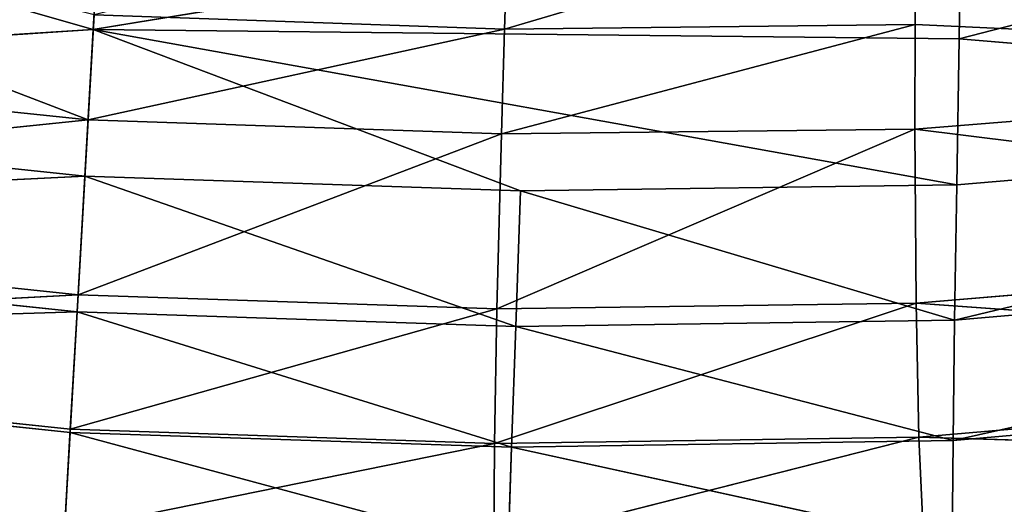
# Model space of a CAD drawing. Extents: x 228 to 329, y 0 to 150.
# Tile 208 of 256: x 278.35 to 279.05, y 43.932 to 44.276. Entities that reach past the tile are written whole.
import ezdxf

# ---------------------------------------------------------------- set-up
doc = ezdxf.new("R2010")
doc.units = 0
doc.header["$LTSCALE"] = 25.4
doc.layers.get('0').update_dxf_attribs({"color": 13, "linetype": 'CONTINUOUS'})

# ---------------------------------------------------------------- blocks, each defined once
blk = doc.blocks.new('SIS-9506-8054_STL_1')
at = {"color": 7}
for p, q in [((50.10749, 81.94431, 105.80227), (50.67522, 81.25505, 106.01984)), ((50.10749, 81.94431, 105.80227), (50.67522, 81.25505, 106.01984)), ((50.97413, 81.94431, 105.87161), (50.97139, 81.6134, 105.95534)), ((50.97139, 81.6134, 105.95534), (51.26416, 81.94431, 105.86884)), ((50.97413, 81.94431, 105.87161), (50.97139, 81.6134, 105.95534)), ((50.97139, 81.6134, 105.95534), (51.26416, 81.94431, 105.86884)), ((51.26352, 81.6134, 105.95219), (51.26416, 81.94431, 105.86884)), ((51.26352, 81.6134, 105.95219), (51.26416, 81.94431, 105.86884)), ((50.67951, 81.6134, 105.94523), (50.67522, 81.25505, 106.01984)), ((50.67522, 81.25505, 106.01984), (50.97139, 81.6134, 105.95534)), ((50.67522, 81.25505, 106.01984), (50.97139, 81.6134, 105.95534)), ((50.67951, 81.6134, 105.94523), (50.67522, 81.25505, 106.01984)), ((50.67951, 81.6134, 105.94523), (50.97139, 81.6134, 105.95534)), ((50.67951, 81.6134, 105.94523), (50.97139, 81.6134, 105.95534)), ((51.26352, 81.6134, 105.95219), (50.96915, 81.25505, 106.02991)), ((50.96915, 81.25505, 106.02991), (50.97139, 81.6134, 105.95534)), ((50.96915, 81.25505, 106.02991), (50.97139, 81.6134, 105.95534)), ((51.26352, 81.6134, 105.95219), (50.96915, 81.25505, 106.02991)), ((51.26352, 81.6134, 105.95219), (50.97139, 81.6134, 105.95534)), ((51.26352, 81.6134, 105.95219), (50.97139, 81.6134, 105.95534)), ((51.26352, 81.6134, 105.95219), (51.26333, 81.25505, 106.02644)), ((51.26352, 81.6134, 105.95219), (51.26333, 81.25505, 106.02644)), ((51.85038, 81.25505, 105.97933), (51.26352, 81.6134, 105.95219)), ((51.85038, 81.25505, 105.97933), (51.26352, 81.6134, 105.95219)), ((50.67522, 81.25505, 106.01984), (50.07521, 80.46763, 106.08181)), ((50.67522, 81.25505, 106.01984), (50.07521, 80.46763, 106.08181)), ((50.09022, 81.25505, 105.95892), (50.67522, 81.25505, 106.01984)), ((50.09022, 81.25505, 105.95892), (50.67522, 81.25505, 106.01984)), ((50.96915, 81.25505, 106.02991), (50.66806, 80.46763, 106.14422)), ((50.96915, 81.25505, 106.02991), (50.66806, 80.46763, 106.14422)), ((50.67522, 81.25505, 106.01984), (50.66806, 80.46763, 106.14422)), ((50.67522, 81.25505, 106.01984), (50.66806, 80.46763, 106.14422)), ((50.67522, 81.25505, 106.01984), (50.96915, 81.25505, 106.02991)), ((50.67522, 81.25505, 106.01984), (50.96915, 81.25505, 106.02991)), ((50.96915, 81.25505, 106.02991), (50.96597, 80.46763, 106.15427)), ((50.96597, 80.46763, 106.15427), (51.26333, 81.25505, 106.02644)), ((50.96915, 81.25505, 106.02991), (50.96597, 80.46763, 106.15427)), ((50.96597, 80.46763, 106.15427), (51.26333, 81.25505, 106.02644)), ((50.96915, 81.25505, 106.02991), (51.26333, 81.25505, 106.02644)), ((50.96915, 81.25505, 106.02991), (51.26333, 81.25505, 106.02644)), ((51.26333, 81.25505, 106.02644), (51.85038, 81.25505, 105.97933)), ((51.26333, 81.25505, 106.02644), (51.85038, 81.25505, 105.97933)), ((51.26333, 81.25505, 106.02644), (51.85903, 80.46763, 106.10043)), ((51.26333, 81.25505, 106.02644), (51.85903, 80.46763, 106.10043)), ((51.26333, 81.25505, 106.02644), (51.26414, 80.46763, 106.15024)), ((51.26333, 81.25505, 106.02644), (51.26414, 80.46763, 106.15024)), ((50.06218, 79.60534, 106.17617), (50.66806, 80.46763, 106.14422)), ((50.06218, 79.60534, 106.17617), (50.66806, 80.46763, 106.14422)), ((50.07521, 80.46763, 106.08181), (50.66806, 80.46763, 106.14422)), ((50.07521, 80.46763, 106.08181), (50.66806, 80.46763, 106.14422)), ((50.66255, 79.60534, 106.23987), (50.66806, 80.46763, 106.14422)), ((50.66255, 79.60534, 106.23987), (50.66806, 80.46763, 106.14422)), ((50.66255, 79.60534, 106.23987), (50.96597, 80.46763, 106.15427)), ((50.66255, 79.60534, 106.23987), (50.96597, 80.46763, 106.15427)), ((50.66806, 80.46763, 106.14422), (50.96597, 80.46763, 106.15427)), ((50.66806, 80.46763, 106.14422), (50.96597, 80.46763, 106.15427)), ((51.26414, 80.46763, 106.15024), (50.96427, 79.60534, 106.24992)), ((50.96597, 80.46763, 106.15427), (50.96427, 79.60534, 106.24992)), ((51.26414, 80.46763, 106.15024), (50.96427, 79.60534, 106.24992)), ((50.96597, 80.46763, 106.15427), (50.96427, 79.60534, 106.24992)), ((50.96597, 80.46763, 106.15427), (51.26414, 80.46763, 106.15024)), ((50.96597, 80.46763, 106.15427), (51.26414, 80.46763, 106.15024)), ((51.85903, 80.46763, 106.10043), (51.26414, 80.46763, 106.15024)), ((51.26414, 80.46763, 106.15024), (51.86863, 79.60534, 106.19348)), ((51.26414, 80.46763, 106.15024), (51.86863, 79.60534, 106.19348)), ((51.26414, 80.46763, 106.15024), (51.26626, 79.60534, 106.24547)), ((51.26414, 80.46763, 106.15024), (51.26626, 79.60534, 106.24547)), ((51.85903, 80.46763, 106.10043), (51.26414, 80.46763, 106.15024)), ((50.06218, 79.60534, 106.17617), (50.66255, 79.60534, 106.23987)), ((50.06218, 79.60534, 106.17617), (50.66255, 79.60534, 106.23987)), ((50.96427, 79.60534, 106.24992), (50.6584, 78.69148, 106.31204)), ((50.66255, 79.60534, 106.23987), (50.6584, 78.69148, 106.31204)), ((50.96427, 79.60534, 106.24992), (50.6584, 78.69148, 106.31204)), ((50.66255, 79.60534, 106.23987), (50.6584, 78.69148, 106.31204)), ((50.66255, 79.60534, 106.23987), (50.96427, 79.60534, 106.24992)), ((50.66255, 79.60534, 106.23987), (50.96427, 79.60534, 106.24992)), ((50.96427, 79.60534, 106.24992), (50.96374, 78.69148, 106.32213)), ((50.96374, 78.69148, 106.32213), (51.26626, 79.60534, 106.24547)), ((50.96427, 79.60534, 106.24992), (50.96374, 78.69148, 106.32213)), ((50.96374, 78.69148, 106.32213), (51.26626, 79.60534, 106.24547)), ((50.96427, 79.60534, 106.24992), (51.26626, 79.60534, 106.24547)), ((50.96427, 79.60534, 106.24992), (51.26626, 79.60534, 106.24547)), ((51.26626, 79.60534, 106.24547), (51.86863, 79.60534, 106.19348)), ((51.26626, 79.60534, 106.24547), (51.86863, 79.60534, 106.19348)), ((51.26626, 79.60534, 106.24547), (51.87881, 78.69148, 106.26365)), ((51.26626, 79.60534, 106.24547), (51.87881, 78.69148, 106.26365)), ((51.26626, 79.60534, 106.24547), (51.26935, 78.69148, 106.31736)), ((51.26626, 79.60534, 106.24547), (51.26935, 78.69148, 106.31736)), ((50.6582, 63.43018, 106.3155), (50.66242, 63.25412, 106.24209)), ((50.6582, 63.43018, 106.3155), (50.66242, 63.25412, 106.24209)), ((50.97392, 63.43018, 106.32594), (50.66242, 63.25412, 106.24209)), ((50.97392, 63.43018, 106.32594), (50.66242, 63.25412, 106.24209)), ((50.97392, 63.43018, 106.32594), (50.97635, 63.25412, 106.25253)), ((50.97392, 63.43018, 106.32594), (50.97635, 63.25412, 106.25253)), ((50.97635, 63.25412, 106.25253), (51.2899, 63.43018, 106.32098)), ((50.97635, 63.25412, 106.25253), (51.2899, 63.43018, 106.32098)), ((51.2899, 63.43018, 106.32098), (51.29052, 63.25412, 106.24778)), ((51.2899, 63.43018, 106.32098), (51.29052, 63.25412, 106.24778)), ((50.03782, 63.25412, 106.17568), (50.66242, 63.25412, 106.24209)), ((50.03782, 63.25412, 106.17568), (50.66242, 63.25412, 106.24209)), ((50.03782, 63.25412, 106.17568), (50.66736, 63.10461, 106.15636)), ((50.03782, 63.25412, 106.17568), (50.66736, 63.10461, 106.15636)), ((50.66242, 63.25412, 106.24209), (50.97635, 63.25412, 106.25253)), ((50.66242, 63.25412, 106.24209), (50.97635, 63.25412, 106.25253)), ((50.66242, 63.25412, 106.24209), (50.66736, 63.10461, 106.15636)), ((50.66242, 63.25412, 106.24209), (50.66736, 63.10461, 106.15636)), ((50.66736, 63.10461, 106.15636), (50.97635, 63.25412, 106.25253)), ((50.66736, 63.10461, 106.15636), (50.97635, 63.25412, 106.25253)), ((50.97635, 63.25412, 106.25253), (51.29052, 63.25412, 106.24778)), ((50.97635, 63.25412, 106.25253), (51.29052, 63.25412, 106.24778)), ((50.97635, 63.25412, 106.25253), (50.97937, 63.10461, 106.16682)), ((50.97635, 63.25412, 106.25253), (50.97937, 63.10461, 106.16682)), ((50.97937, 63.10461, 106.16682), (51.29052, 63.25412, 106.24778)), ((50.97937, 63.10461, 106.16682), (51.29052, 63.25412, 106.24778)), ((51.29052, 63.25412, 106.24778), (51.91651, 63.25412, 106.19287)), ((51.29052, 63.25412, 106.24778), (51.91651, 63.25412, 106.19287)), ((51.29052, 63.25412, 106.24778), (51.91376, 63.10461, 106.10862)), ((51.29052, 63.25412, 106.24778), (51.91376, 63.10461, 106.10862)), ((51.29052, 63.25412, 106.24778), (51.29162, 63.10461, 106.16232)), ((51.29052, 63.25412, 106.24778), (51.29162, 63.10461, 106.16232)), ((50.04654, 63.10461, 106.09066), (50.66736, 63.10461, 106.15636)), ((50.04654, 63.10461, 106.09066), (50.66736, 63.10461, 106.15636)), ((50.04654, 63.10461, 106.09066), (50.67291, 62.98454, 106.05988)), ((50.04654, 63.10461, 106.09066), (50.67291, 62.98454, 106.05988)), ((50.66736, 63.10461, 106.15636), (50.97937, 63.10461, 106.16682)), ((50.66736, 63.10461, 106.15636), (50.97937, 63.10461, 106.16682)), ((50.66736, 63.10461, 106.15636), (50.67291, 62.98454, 106.05988)), ((50.66736, 63.10461, 106.15636), (50.67291, 62.98454, 106.05988)), ((50.67291, 62.98454, 106.05988), (50.97937, 63.10461, 106.16682)), ((50.67291, 62.98454, 106.05988), (50.97937, 63.10461, 106.16682)), ((50.97937, 63.10461, 106.16682), (51.29162, 63.10461, 106.16232)), ((50.97937, 63.10461, 106.16682), (51.29162, 63.10461, 106.16232)), ((50.97937, 63.10461, 106.16682), (50.98289, 62.98454, 106.07034)), ((50.97937, 63.10461, 106.16682), (50.98289, 62.98454, 106.07034)), ((50.98289, 62.98454, 106.07034), (51.29162, 63.10461, 106.16232)), ((50.98289, 62.98454, 106.07034), (51.29162, 63.10461, 106.16232)), ((51.29162, 63.10461, 106.16232), (51.91376, 63.10461, 106.10862)), ((51.2931, 62.98454, 106.06613), (51.29162, 63.10461, 106.16232)), ((51.2931, 62.98454, 106.06613), (51.29162, 63.10461, 106.16232)), ((51.91115, 62.98454, 106.0138), (51.29162, 63.10461, 106.16232)), ((51.91115, 62.98454, 106.0138), (51.29162, 63.10461, 106.16232)), ((51.29162, 63.10461, 106.16232), (51.91376, 63.10461, 106.10862)), ((50.0561, 62.98454, 105.99494), (50.67291, 62.98454, 106.05988)), ((50.0561, 62.98454, 105.99494), (50.67291, 62.98454, 106.05988)), ((50.0561, 62.98454, 105.99494), (50.6789, 62.88828, 105.95578)), ((50.0561, 62.98454, 105.99494), (50.6789, 62.88828, 105.95578)), ((50.67291, 62.98454, 106.05988), (50.98289, 62.98454, 106.07034)), ((50.67291, 62.98454, 106.05988), (50.98289, 62.98454, 106.07034)), ((50.67291, 62.98454, 106.05988), (50.6789, 62.88828, 105.95578)), ((50.67291, 62.98454, 106.05988), (50.6789, 62.88828, 105.95578)), ((50.6789, 62.88828, 105.95578), (50.98289, 62.98454, 106.07034)), ((50.6789, 62.88828, 105.95578), (50.98289, 62.98454, 106.07034)), ((50.6789, 62.88828, 105.95578), (51.2931, 62.98454, 106.06613)), ((50.6789, 62.88828, 105.95578), (51.2931, 62.98454, 106.06613)), ((50.98289, 62.98454, 106.07034), (51.2931, 62.98454, 106.06613)), ((50.98289, 62.98454, 106.07034), (51.2931, 62.98454, 106.06613)), ((51.2931, 62.98454, 106.06613), (51.91115, 62.98454, 106.0138)), ((51.29479, 62.88828, 105.96237), (51.2931, 62.98454, 106.06613)), ((51.29479, 62.88828, 105.96237), (51.2931, 62.98454, 106.06613)), ((51.2931, 62.98454, 106.06613), (51.91115, 62.98454, 106.0138)), ((51.29479, 62.88828, 105.96237), (51.91115, 62.98454, 106.0138)), ((51.29479, 62.88828, 105.96237), (51.91115, 62.98454, 106.0138)), ((50.07703, 62.8099, 105.78405), (50.6789, 62.88828, 105.95578)), ((50.07703, 62.8099, 105.78405), (50.6789, 62.88828, 105.95578)), ((51.29479, 62.88828, 105.96237), (50.6789, 62.88828, 105.95578)), ((50.6789, 62.88828, 105.95578), (51.2965, 62.8099, 105.85423)), ((50.6789, 62.88828, 105.95578), (51.2965, 62.8099, 105.85423)), ((50.6789, 62.88828, 105.95578), (50.68515, 62.8099, 105.8473)), ((51.29479, 62.88828, 105.96237), (50.6789, 62.88828, 105.95578)), ((50.6789, 62.88828, 105.95578), (50.68515, 62.8099, 105.8473)), ((51.9057, 62.8099, 105.8049), (51.29479, 62.88828, 105.96237)), ((51.29479, 62.88828, 105.96237), (51.2965, 62.8099, 105.85423)), ((51.29479, 62.88828, 105.96237), (51.2965, 62.8099, 105.85423)), ((51.9057, 62.8099, 105.8049), (51.29479, 62.88828, 105.96237))]:
    blk.add_line(p, q, dxfattribs=at)
mesh = blk.add_polyface(dxfattribs=at)
corners = [(50.67522, 81.25505, 106.01984), (50.10749, 81.94431, 105.80227), (50.09022, 81.25505, 105.95892)]
mesh.append_faces([[corners[k] for k in face] for face in [(0, 1, 2)]], dxfattribs={"color": 7})
mesh = blk.add_polyface(dxfattribs=at)
corners = [(50.67951, 81.6134, 105.94523), (50.10749, 81.94431, 105.80227), (50.67522, 81.25505, 106.01984)]
mesh.append_faces([[corners[k] for k in face] for face in [(0, 1, 2)]], dxfattribs={"color": 7})
mesh = blk.add_polyface(dxfattribs=at)
corners = [(50.97413, 81.94431, 105.87161), (50.67951, 81.6134, 105.94523), (50.97139, 81.6134, 105.95534)]
mesh.append_faces([[corners[k] for k in face] for face in [(0, 1, 2)]], dxfattribs={"color": 7})
mesh = blk.add_polyface(dxfattribs=at)
corners = [(51.26416, 81.94431, 105.86884), (50.97413, 81.94431, 105.87161), (50.97139, 81.6134, 105.95534)]
mesh.append_faces([[corners[k] for k in face] for face in [(0, 1, 2)]], dxfattribs={"color": 7})
mesh = blk.add_polyface(dxfattribs=at)
corners = [(51.26416, 81.94431, 105.86884), (50.97139, 81.6134, 105.95534), (51.26352, 81.6134, 105.95219)]
mesh.append_faces([[corners[k] for k in face] for face in [(0, 1, 2)]], dxfattribs={"color": 7})
mesh = blk.add_polyface(dxfattribs=at)
corners = [(51.85038, 81.25505, 105.97933), (51.26416, 81.94431, 105.86884), (51.26352, 81.6134, 105.95219)]
mesh.append_faces([[corners[k] for k in face] for face in [(0, 1, 2)]], dxfattribs={"color": 7})
mesh = blk.add_polyface(dxfattribs=at)
corners = [(51.85038, 81.25505, 105.97933), (51.84304, 81.94431, 105.82504), (51.26416, 81.94431, 105.86884)]
mesh.append_faces([[corners[k] for k in face] for face in [(0, 1, 2)]], dxfattribs={"color": 7})
mesh = blk.add_polyface(dxfattribs=at)
corners = [(50.97139, 81.6134, 105.95534), (50.67951, 81.6134, 105.94523), (50.67522, 81.25505, 106.01984)]
mesh.append_faces([[corners[k] for k in face] for face in [(0, 1, 2)]], dxfattribs={"color": 7})
mesh = blk.add_polyface(dxfattribs=at)
corners = [(50.97139, 81.6134, 105.95534), (50.67522, 81.25505, 106.01984), (50.96915, 81.25505, 106.02991)]
mesh.append_faces([[corners[k] for k in face] for face in [(0, 1, 2)]], dxfattribs={"color": 7})
mesh = blk.add_polyface(dxfattribs=at)
corners = [(51.26352, 81.6134, 105.95219), (50.96915, 81.25505, 106.02991), (51.26333, 81.25505, 106.02644)]
mesh.append_faces([[corners[k] for k in face] for face in [(0, 1, 2)]], dxfattribs={"color": 7})
mesh = blk.add_polyface(dxfattribs=at)
corners = [(51.26352, 81.6134, 105.95219), (50.97139, 81.6134, 105.95534), (50.96915, 81.25505, 106.02991)]
mesh.append_faces([[corners[k] for k in face] for face in [(0, 1, 2)]], dxfattribs={"color": 7})
mesh = blk.add_polyface(dxfattribs=at)
corners = [(51.85038, 81.25505, 105.97933), (51.26352, 81.6134, 105.95219), (51.26333, 81.25505, 106.02644)]
mesh.append_faces([[corners[k] for k in face] for face in [(0, 1, 2)]], dxfattribs={"color": 7})
mesh = blk.add_polyface(dxfattribs=at)
corners = [(50.67522, 81.25505, 106.01984), (50.07521, 80.46763, 106.08181), (50.66806, 80.46763, 106.14422)]
mesh.append_faces([[corners[k] for k in face] for face in [(0, 1, 2)]], dxfattribs={"color": 7})
mesh = blk.add_polyface(dxfattribs=at)
corners = [(50.67522, 81.25505, 106.01984), (50.09022, 81.25505, 105.95892), (50.07521, 80.46763, 106.08181)]
mesh.append_faces([[corners[k] for k in face] for face in [(0, 1, 2)]], dxfattribs={"color": 7})
mesh = blk.add_polyface(dxfattribs=at)
corners = [(50.96915, 81.25505, 106.02991), (50.66806, 80.46763, 106.14422), (50.96597, 80.46763, 106.15427)]
mesh.append_faces([[corners[k] for k in face] for face in [(0, 1, 2)]], dxfattribs={"color": 7})
mesh = blk.add_polyface(dxfattribs=at)
corners = [(50.96915, 81.25505, 106.02991), (50.67522, 81.25505, 106.01984), (50.66806, 80.46763, 106.14422)]
mesh.append_faces([[corners[k] for k in face] for face in [(0, 1, 2)]], dxfattribs={"color": 7})
mesh = blk.add_polyface(dxfattribs=at)
corners = [(51.26333, 81.25505, 106.02644), (50.96915, 81.25505, 106.02991), (50.96597, 80.46763, 106.15427)]
mesh.append_faces([[corners[k] for k in face] for face in [(0, 1, 2)]], dxfattribs={"color": 7})
mesh = blk.add_polyface(dxfattribs=at)
corners = [(51.26414, 80.46763, 106.15024), (51.26333, 81.25505, 106.02644), (50.96597, 80.46763, 106.15427)]
mesh.append_faces([[corners[k] for k in face] for face in [(0, 1, 2)]], dxfattribs={"color": 7})
mesh = blk.add_polyface(dxfattribs=at)
corners = [(51.85903, 80.46763, 106.10043), (51.85038, 81.25505, 105.97933), (51.26333, 81.25505, 106.02644)]
mesh.append_faces([[corners[k] for k in face] for face in [(0, 1, 2)]], dxfattribs={"color": 7})
mesh = blk.add_polyface(dxfattribs=at)
corners = [(51.85903, 80.46763, 106.10043), (51.26333, 81.25505, 106.02644), (51.26414, 80.46763, 106.15024)]
mesh.append_faces([[corners[k] for k in face] for face in [(0, 1, 2)]], dxfattribs={"color": 7})
mesh = blk.add_polyface(dxfattribs=at)
corners = [(50.66806, 80.46763, 106.14422), (50.07521, 80.46763, 106.08181), (50.06218, 79.60534, 106.17617)]
mesh.append_faces([[corners[k] for k in face] for face in [(0, 1, 2)]], dxfattribs={"color": 7})
mesh = blk.add_polyface(dxfattribs=at)
corners = [(50.66806, 80.46763, 106.14422), (50.06218, 79.60534, 106.17617), (50.66255, 79.60534, 106.23987)]
mesh.append_faces([[corners[k] for k in face] for face in [(0, 1, 2)]], dxfattribs={"color": 7})
mesh = blk.add_polyface(dxfattribs=at)
corners = [(50.96597, 80.46763, 106.15427), (50.66806, 80.46763, 106.14422), (50.66255, 79.60534, 106.23987)]
mesh.append_faces([[corners[k] for k in face] for face in [(0, 1, 2)]], dxfattribs={"color": 7})
mesh = blk.add_polyface(dxfattribs=at)
corners = [(50.96597, 80.46763, 106.15427), (50.66255, 79.60534, 106.23987), (50.96427, 79.60534, 106.24992)]
mesh.append_faces([[corners[k] for k in face] for face in [(0, 1, 2)]], dxfattribs={"color": 7})
mesh = blk.add_polyface(dxfattribs=at)
corners = [(51.26626, 79.60534, 106.24547), (51.26414, 80.46763, 106.15024), (50.96427, 79.60534, 106.24992)]
mesh.append_faces([[corners[k] for k in face] for face in [(0, 1, 2)]], dxfattribs={"color": 7})
mesh = blk.add_polyface(dxfattribs=at)
corners = [(51.26414, 80.46763, 106.15024), (50.96597, 80.46763, 106.15427), (50.96427, 79.60534, 106.24992)]
mesh.append_faces([[corners[k] for k in face] for face in [(0, 1, 2)]], dxfattribs={"color": 7})
mesh = blk.add_polyface(dxfattribs=at)
corners = [(51.86863, 79.60534, 106.19348), (51.85903, 80.46763, 106.10043), (51.26414, 80.46763, 106.15024)]
mesh.append_faces([[corners[k] for k in face] for face in [(0, 1, 2)]], dxfattribs={"color": 7})
mesh = blk.add_polyface(dxfattribs=at)
corners = [(51.86863, 79.60534, 106.19348), (51.26414, 80.46763, 106.15024), (51.26626, 79.60534, 106.24547)]
mesh.append_faces([[corners[k] for k in face] for face in [(0, 1, 2)]], dxfattribs={"color": 7})
mesh = blk.add_polyface(dxfattribs=at)
corners = [(50.6584, 78.69148, 106.31204), (50.06218, 79.60534, 106.17617), (50.05087, 78.69148, 106.24723)]
mesh.append_faces([[corners[k] for k in face] for face in [(0, 1, 2)]], dxfattribs={"color": 7})
mesh = blk.add_polyface(dxfattribs=at)
corners = [(50.66255, 79.60534, 106.23987), (50.06218, 79.60534, 106.17617), (50.6584, 78.69148, 106.31204)]
mesh.append_faces([[corners[k] for k in face] for face in [(0, 1, 2)]], dxfattribs={"color": 7})
mesh = blk.add_polyface(dxfattribs=at)
corners = [(50.96427, 79.60534, 106.24992), (50.6584, 78.69148, 106.31204), (50.96374, 78.69148, 106.32213)]
mesh.append_faces([[corners[k] for k in face] for face in [(0, 1, 2)]], dxfattribs={"color": 7})
mesh = blk.add_polyface(dxfattribs=at)
corners = [(50.96427, 79.60534, 106.24992), (50.66255, 79.60534, 106.23987), (50.6584, 78.69148, 106.31204)]
mesh.append_faces([[corners[k] for k in face] for face in [(0, 1, 2)]], dxfattribs={"color": 7})
mesh = blk.add_polyface(dxfattribs=at)
corners = [(51.26626, 79.60534, 106.24547), (50.96427, 79.60534, 106.24992), (50.96374, 78.69148, 106.32213)]
mesh.append_faces([[corners[k] for k in face] for face in [(0, 1, 2)]], dxfattribs={"color": 7})
mesh = blk.add_polyface(dxfattribs=at)
corners = [(51.26935, 78.69148, 106.31736), (51.26626, 79.60534, 106.24547), (50.96374, 78.69148, 106.32213)]
mesh.append_faces([[corners[k] for k in face] for face in [(0, 1, 2)]], dxfattribs={"color": 7})
mesh = blk.add_polyface(dxfattribs=at)
corners = [(51.87881, 78.69148, 106.26365), (51.86863, 79.60534, 106.19348), (51.26626, 79.60534, 106.24547)]
mesh.append_faces([[corners[k] for k in face] for face in [(0, 1, 2)]], dxfattribs={"color": 7})
mesh = blk.add_polyface(dxfattribs=at)
corners = [(51.87881, 78.69148, 106.26365), (51.26626, 79.60534, 106.24547), (51.26935, 78.69148, 106.31736)]
mesh.append_faces([[corners[k] for k in face] for face in [(0, 1, 2)]], dxfattribs={"color": 7})
mesh = blk.add_polyface(dxfattribs=at)
corners = [(50.65529, 77.74935, 106.366), (50.05087, 78.69148, 106.24723), (50.041, 77.74935, 106.30023)]
mesh.append_faces([[corners[k] for k in face] for face in [(0, 1, 2)]], dxfattribs={"color": 7})
mesh = blk.add_polyface(dxfattribs=at)
corners = [(50.6584, 78.69148, 106.31204), (50.05087, 78.69148, 106.24723), (50.65529, 77.74935, 106.366)]
mesh.append_faces([[corners[k] for k in face] for face in [(0, 1, 2)]], dxfattribs={"color": 7})
mesh = blk.add_polyface(dxfattribs=at)
corners = [(51.88923, 77.74935, 106.31606), (51.87881, 78.69148, 106.26365), (51.26935, 78.69148, 106.31736)]
mesh.append_faces([[corners[k] for k in face] for face in [(0, 1, 2)]], dxfattribs={"color": 7})
mesh = blk.add_polyface(dxfattribs=at)
corners = [(50.6582, 63.43018, 106.3155), (50.02318, 63.62, 106.30933), (50.03782, 63.25412, 106.17568)]
mesh.append_faces([[corners[k] for k in face] for face in [(0, 1, 2)]], dxfattribs={"color": 7})
mesh = blk.add_polyface(dxfattribs=at)
corners = [(51.92268, 63.62, 106.32545), (51.2899, 63.43018, 106.32098), (51.91651, 63.25412, 106.19287)]
mesh.append_faces([[corners[k] for k in face] for face in [(0, 1, 2)]], dxfattribs={"color": 7})
mesh = blk.add_polyface(dxfattribs=at)
corners = [(50.66242, 63.25412, 106.24209), (50.6582, 63.43018, 106.3155), (50.03782, 63.25412, 106.17568)]
mesh.append_faces([[corners[k] for k in face] for face in [(0, 1, 2)]], dxfattribs={"color": 7})
mesh = blk.add_polyface(dxfattribs=at)
corners = [(50.97392, 63.43018, 106.32594), (50.6582, 63.43018, 106.3155), (50.66242, 63.25412, 106.24209)]
mesh.append_faces([[corners[k] for k in face] for face in [(0, 1, 2)]], dxfattribs={"color": 7})
mesh = blk.add_polyface(dxfattribs=at)
corners = [(50.97635, 63.25412, 106.25253), (50.97392, 63.43018, 106.32594), (50.66242, 63.25412, 106.24209)]
mesh.append_faces([[corners[k] for k in face] for face in [(0, 1, 2)]], dxfattribs={"color": 7})
mesh = blk.add_polyface(dxfattribs=at)
corners = [(51.2899, 63.43018, 106.32098), (50.97392, 63.43018, 106.32594), (50.97635, 63.25412, 106.25253)]
mesh.append_faces([[corners[k] for k in face] for face in [(0, 1, 2)]], dxfattribs={"color": 7})
mesh = blk.add_polyface(dxfattribs=at)
corners = [(51.29052, 63.25412, 106.24778), (51.2899, 63.43018, 106.32098), (50.97635, 63.25412, 106.25253)]
mesh.append_faces([[corners[k] for k in face] for face in [(0, 1, 2)]], dxfattribs={"color": 7})
mesh = blk.add_polyface(dxfattribs=at)
corners = [(51.91651, 63.25412, 106.19287), (51.2899, 63.43018, 106.32098), (51.29052, 63.25412, 106.24778)]
mesh.append_faces([[corners[k] for k in face] for face in [(0, 1, 2)]], dxfattribs={"color": 7})
mesh = blk.add_polyface(dxfattribs=at)
corners = [(50.66736, 63.10461, 106.15636), (50.66242, 63.25412, 106.24209), (50.03782, 63.25412, 106.17568)]
mesh.append_faces([[corners[k] for k in face] for face in [(0, 1, 2)]], dxfattribs={"color": 7})
mesh = blk.add_polyface(dxfattribs=at)
corners = [(50.66736, 63.10461, 106.15636), (50.03782, 63.25412, 106.17568), (50.04654, 63.10461, 106.09066)]
mesh.append_faces([[corners[k] for k in face] for face in [(0, 1, 2)]], dxfattribs={"color": 7})
mesh = blk.add_polyface(dxfattribs=at)
corners = [(50.97635, 63.25412, 106.25253), (50.66242, 63.25412, 106.24209), (50.66736, 63.10461, 106.15636)]
mesh.append_faces([[corners[k] for k in face] for face in [(0, 1, 2)]], dxfattribs={"color": 7})
mesh = blk.add_polyface(dxfattribs=at)
corners = [(50.97937, 63.10461, 106.16682), (50.97635, 63.25412, 106.25253), (50.66736, 63.10461, 106.15636)]
mesh.append_faces([[corners[k] for k in face] for face in [(0, 1, 2)]], dxfattribs={"color": 7})
mesh = blk.add_polyface(dxfattribs=at)
corners = [(51.29052, 63.25412, 106.24778), (50.97635, 63.25412, 106.25253), (50.97937, 63.10461, 106.16682)]
mesh.append_faces([[corners[k] for k in face] for face in [(0, 1, 2)]], dxfattribs={"color": 7})
mesh = blk.add_polyface(dxfattribs=at)
corners = [(51.29162, 63.10461, 106.16232), (51.29052, 63.25412, 106.24778), (50.97937, 63.10461, 106.16682)]
mesh.append_faces([[corners[k] for k in face] for face in [(0, 1, 2)]], dxfattribs={"color": 7})
mesh = blk.add_polyface(dxfattribs=at)
corners = [(51.91651, 63.25412, 106.19287), (51.29052, 63.25412, 106.24778), (51.91376, 63.10461, 106.10862)]
mesh.append_faces([[corners[k] for k in face] for face in [(0, 1, 2)]], dxfattribs={"color": 7})
mesh = blk.add_polyface(dxfattribs=at)
corners = [(51.91376, 63.10461, 106.10862), (51.29052, 63.25412, 106.24778), (51.29162, 63.10461, 106.16232)]
mesh.append_faces([[corners[k] for k in face] for face in [(0, 1, 2)]], dxfattribs={"color": 7})
mesh = blk.add_polyface(dxfattribs=at)
corners = [(50.67291, 62.98454, 106.05988), (50.66736, 63.10461, 106.15636), (50.04654, 63.10461, 106.09066)]
mesh.append_faces([[corners[k] for k in face] for face in [(0, 1, 2)]], dxfattribs={"color": 7})
mesh = blk.add_polyface(dxfattribs=at)
corners = [(50.67291, 62.98454, 106.05988), (50.04654, 63.10461, 106.09066), (50.0561, 62.98454, 105.99494)]
mesh.append_faces([[corners[k] for k in face] for face in [(0, 1, 2)]], dxfattribs={"color": 7})
mesh = blk.add_polyface(dxfattribs=at)
corners = [(50.97937, 63.10461, 106.16682), (50.66736, 63.10461, 106.15636), (50.67291, 62.98454, 106.05988)]
mesh.append_faces([[corners[k] for k in face] for face in [(0, 1, 2)]], dxfattribs={"color": 7})
mesh = blk.add_polyface(dxfattribs=at)
corners = [(50.98289, 62.98454, 106.07034), (50.97937, 63.10461, 106.16682), (50.67291, 62.98454, 106.05988)]
mesh.append_faces([[corners[k] for k in face] for face in [(0, 1, 2)]], dxfattribs={"color": 7})
mesh = blk.add_polyface(dxfattribs=at)
corners = [(51.29162, 63.10461, 106.16232), (50.97937, 63.10461, 106.16682), (50.98289, 62.98454, 106.07034)]
mesh.append_faces([[corners[k] for k in face] for face in [(0, 1, 2)]], dxfattribs={"color": 7})
mesh = blk.add_polyface(dxfattribs=at)
corners = [(51.2931, 62.98454, 106.06613), (51.29162, 63.10461, 106.16232), (50.98289, 62.98454, 106.07034)]
mesh.append_faces([[corners[k] for k in face] for face in [(0, 1, 2)]], dxfattribs={"color": 7})
mesh = blk.add_polyface(dxfattribs=at)
corners = [(51.91115, 62.98454, 106.0138), (51.29162, 63.10461, 106.16232), (51.2931, 62.98454, 106.06613)]
mesh.append_faces([[corners[k] for k in face] for face in [(0, 1, 2)]], dxfattribs={"color": 7})
mesh = blk.add_polyface(dxfattribs=at)
corners = [(51.91376, 63.10461, 106.10862), (51.29162, 63.10461, 106.16232), (51.91115, 62.98454, 106.0138)]
mesh.append_faces([[corners[k] for k in face] for face in [(0, 1, 2)]], dxfattribs={"color": 7})
mesh = blk.add_polyface(dxfattribs=at)
corners = [(50.67291, 62.98454, 106.05988), (50.0561, 62.98454, 105.99494), (50.6789, 62.88828, 105.95578)]
mesh.append_faces([[corners[k] for k in face] for face in [(0, 1, 2)]], dxfattribs={"color": 7})
mesh = blk.add_polyface(dxfattribs=at)
corners = [(50.0561, 62.98454, 105.99494), (50.07703, 62.8099, 105.78405), (50.6789, 62.88828, 105.95578)]
mesh.append_faces([[corners[k] for k in face] for face in [(0, 1, 2)]], dxfattribs={"color": 7})
mesh = blk.add_polyface(dxfattribs=at)
corners = [(50.98289, 62.98454, 106.07034), (50.67291, 62.98454, 106.05988), (50.6789, 62.88828, 105.95578)]
mesh.append_faces([[corners[k] for k in face] for face in [(0, 1, 2)]], dxfattribs={"color": 7})
mesh = blk.add_polyface(dxfattribs=at)
corners = [(50.98289, 62.98454, 106.07034), (50.6789, 62.88828, 105.95578), (51.2931, 62.98454, 106.06613)]
mesh.append_faces([[corners[k] for k in face] for face in [(0, 1, 2)]], dxfattribs={"color": 7})
mesh = blk.add_polyface(dxfattribs=at)
corners = [(51.2931, 62.98454, 106.06613), (50.6789, 62.88828, 105.95578), (51.29479, 62.88828, 105.96237)]
mesh.append_faces([[corners[k] for k in face] for face in [(0, 1, 2)]], dxfattribs={"color": 7})
mesh = blk.add_polyface(dxfattribs=at)
corners = [(51.2931, 62.98454, 106.06613), (51.29479, 62.88828, 105.96237), (51.91115, 62.98454, 106.0138)]
mesh.append_faces([[corners[k] for k in face] for face in [(0, 1, 2)]], dxfattribs={"color": 7})
mesh = blk.add_polyface(dxfattribs=at)
corners = [(51.91115, 62.98454, 106.0138), (51.29479, 62.88828, 105.96237), (51.9057, 62.8099, 105.8049)]
mesh.append_faces([[corners[k] for k in face] for face in [(0, 1, 2)]], dxfattribs={"color": 7})
mesh = blk.add_polyface(dxfattribs=at)
corners = [(50.6789, 62.88828, 105.95578), (50.07703, 62.8099, 105.78405), (50.68515, 62.8099, 105.8473)]
mesh.append_faces([[corners[k] for k in face] for face in [(0, 1, 2)]], dxfattribs={"color": 7})
mesh = blk.add_polyface(dxfattribs=at)
corners = [(51.29479, 62.88828, 105.96237), (50.6789, 62.88828, 105.95578), (51.2965, 62.8099, 105.85423)]
mesh.append_faces([[corners[k] for k in face] for face in [(0, 1, 2)]], dxfattribs={"color": 7})
mesh = blk.add_polyface(dxfattribs=at)
corners = [(50.6789, 62.88828, 105.95578), (50.68515, 62.8099, 105.8473), (51.2965, 62.8099, 105.85423)]
mesh.append_faces([[corners[k] for k in face] for face in [(0, 1, 2)]], dxfattribs={"color": 7})
mesh = blk.add_polyface(dxfattribs=at)
corners = [(51.29479, 62.88828, 105.96237), (51.2965, 62.8099, 105.85423), (51.9057, 62.8099, 105.8049)]
mesh.append_faces([[corners[k] for k in face] for face in [(0, 1, 2)]], dxfattribs={"color": 7})
at = {"color": 9}
mesh = blk.add_polyface(dxfattribs=at)
corners = [(97.84146, 4.04674, 147), (3.84147, 4.04674, 53), (3.84147, 4.04674, 147)]
mesh.append_faces([[corners[k] for k in face] for face in [(0, 1, 2)]], dxfattribs={"color": 9})
mesh = blk.add_polyface(dxfattribs=at)
corners = [(97.84146, 4.04674, 147), (97.84146, 4.04674, 53), (3.84147, 4.04674, 53)]
mesh.append_faces([[corners[k] for k in face] for face in [(0, 1, 2)]], dxfattribs={"color": 9})
mesh = blk.add_polyface(dxfattribs=at)
corners = [(3.84147, 1.04674, 147), (97.84146, 1.04674, 53), (97.84146, 1.04674, 147)]
mesh.append_faces([[corners[k] for k in face] for face in [(0, 1, 2)]], dxfattribs={"color": 9})
mesh = blk.add_polyface(dxfattribs=at)
corners = [(3.84147, 1.04674, 147), (3.84147, 1.04674, 53), (97.84146, 1.04674, 53)]
mesh.append_faces([[corners[k] for k in face] for face in [(0, 1, 2)]], dxfattribs={"color": 9})

msp = doc.modelspace()

# ---------------------------------------------------------------- block references
at = {"color": 0, "extrusion": (0, -1, -3.33067e-16)}
msp.add_blockref('SIS-9506-8054_STL_1', (227.72301, -1.64573, -150.22504), dxfattribs=at)

doc.saveas('drawing.dxf')
